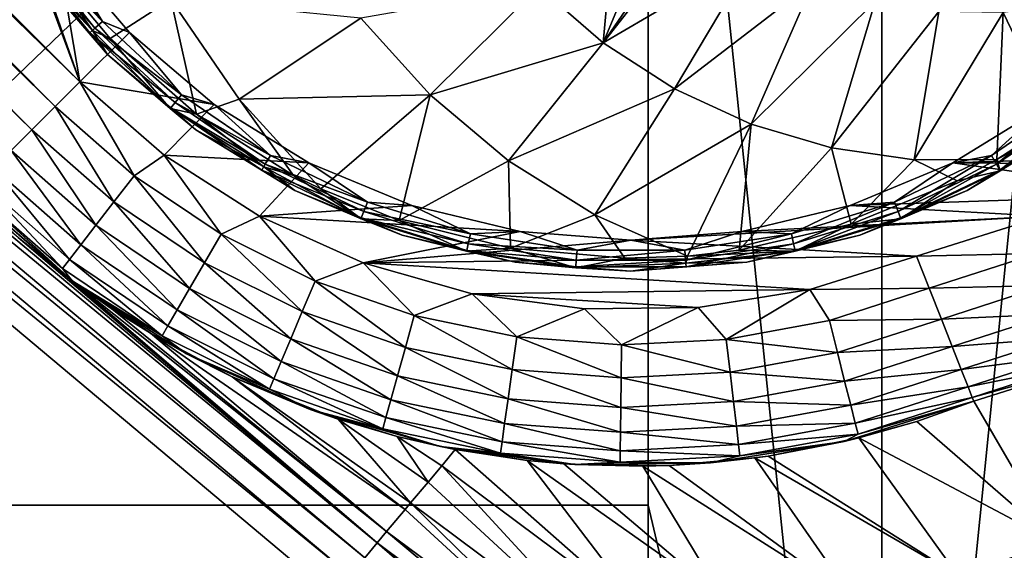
# Model space of a CAD drawing. Header units: metres. Extents: x -205 to 205, y -104 to 104.
# Tile 224 of 256: x -98.95 to -92.63, y -55.5 to -52.09. Entities that reach past the tile are written whole.
import ezdxf

# ---------------------------------------------------------------- set-up
doc = ezdxf.new("R2010")
doc.units = ezdxf.units.M
doc.layers.add('solid_01_2-CONSUMER_EHM_BOX_SW0001', color=7, linetype='CONTINUOUS')

msp = doc.modelspace()

# ---------------------------------------------------------------- linework, layer by layer
at = {"layer": 'solid_01_2-CONSUMER_EHM_BOX_SW0001'}
for points in [[(-200.010849, -74.958488), (-200.010773, 75.041512), (-0.010778, 75.04142)], [(-0.010849, -74.95858), (-200.010849, -74.958488), (-0.010778, 75.04142)], [(-170.055008, -42.727257, 75), (-185.61615, -63.545567, 75), (-76.416145, -63.561199, 75)], [(-169.287933, -42.893063, 75), (-170.055008, -42.727257, 75), (-76.416145, -63.561199, 75)], [(-91.971321, -42.738434, 75), (-92.738449, -42.904022, 75), (-76.416145, -63.561199, 75)], [(-168.513199, -42.948013, 75), (-169.287933, -42.893063, 75), (-76.416145, -63.561199, 75)], [(-93.513199, -42.958752, 75), (-168.513199, -42.948013, 75), (-76.416145, -63.561199, 75)], [(-92.738449, -42.904022, 75), (-93.513199, -42.958752, 75), (-76.416145, -63.561199, 75)], [(-98.718231, -52.650887, 13.474928), (-107.98304, -43.45525, 13.461928), (-108.106613, -43.488842, 13.423147)], [(-98.718231, -52.650887, 13.474928), (-107.867241, -43.434662, 13.484238), (-107.98304, -43.45525, 13.461928)], [(-107.867241, -43.434662, 13.484238), (-98.56086, -52.493561, 13.5), (-107.764252, -43.428978, 13.494987)], [(-98.718231, -52.650887, 13.474928), (-98.56086, -52.493561, 13.5), (-107.867241, -43.434662, 13.484238)], [(-107.764252, -43.428978, 13.494987), (-98.56086, -52.493561, 13.5), (-107.674271, -43.437042, 13.499115)], [(-107.674271, -43.437042, 13.499115), (-98.56086, -52.493561, 13.5), (-107.5951, -43.456734, 13.5)], [(-99.352127, -50.364567, 13.5), (-107.5951, -43.456734, 13.5), (-98.56086, -52.493561, 13.5)], [(-98.867851, -52.800465, 13.400871), (-108.106613, -43.488842, 13.423147), (-108.228661, -43.530037, 13.366093)], [(-98.718231, -52.650887, 13.474928), (-108.106613, -43.488842, 13.423147), (-98.867851, -52.800465, 13.400871)], [(-98.867851, -52.800465, 13.400871), (-108.228661, -43.530037, 13.366093), (-108.340195, -43.5728, 13.293175)], [(-98.867851, -52.800465, 13.400871), (-108.340195, -43.5728, 13.293175), (-99.002045, -52.93462, 13.281551)], [(-93.415863, -61.558765, 72), (-87.224297, -46.653111, 72), (-86.183868, -45.850204, 72)], [(-76.415863, -61.561199, 72), (-93.415863, -61.558765, 72), (-86.183868, -45.850204, 72)], [(-93.415863, -61.558765, 72), (-88.352539, -47.325932, 72), (-87.224297, -46.653111, 72)], [(-94.914948, -55.208549, 66.416206), (-94.91378, -47.058552, 63.099998), (-93.415863, -61.558765, 69)], [(-94.914001, -48.558552, 69.5), (-94.91378, -47.058552, 63.099998), (-94.914948, -55.208549, 66.416206)], [(-93.415863, -61.558765, 69), (-94.91378, -47.058552, 63.099998), (-93.41378, -47.058765, 63.099998)], [(-93.415863, -61.558765, 69), (-93.41378, -47.058765, 63.099998), (-93.415863, -61.558765, 72)], [(-93.414001, -48.558765, 69.5), (-93.415863, -61.558765, 72), (-93.41378, -47.058765, 63.099998)], [(-106.367622, -47.29911, 1.911433), (-106.446991, -47.393692, 1.771438), (-96.653656, -55.450394, 1.911131)], [(-98.956345, -53.490986, 1.940868), (-106.367622, -47.29911, 1.911433), (-96.653656, -55.450394, 1.911131)], [(-93.415863, -61.558765, 72), (-89.55349, -47.859669, 72), (-88.352539, -47.325932, 72)], [(-106.446991, -47.393692, 1.771438), (-106.541695, -47.506557, 1.656828), (-96.733055, -55.545017, 1.771182)], [(-106.446991, -47.393692, 1.771438), (-96.733055, -55.545017, 1.771182), (-96.653656, -55.450394, 1.911131)], [(-106.541695, -47.506557, 1.656828), (-106.648331, -47.63364, 1.571667), (-96.827782, -55.657913, 1.656628)], [(-106.541695, -47.506557, 1.656828), (-96.827782, -55.657913, 1.656628), (-96.733055, -55.545017, 1.771182)], [(-113.110252, -55.435459, 1.571667), (-96.934219, -55.784756, 1.571667), (-106.648331, -47.63364, 1.571667)], [(-106.648331, -47.63364, 1.571667), (-96.934219, -55.784756, 1.571667), (-96.827782, -55.657913, 1.656628)], [(-93.415863, -61.558765, 72), (-90.809517, -48.246368, 72), (-89.55349, -47.859669, 72)], [(-93.415863, -61.558765, 72), (-92.102119, -48.480446, 72), (-90.809517, -48.246368, 72)], [(-93.415863, -61.558765, 72), (-93.414001, -48.558765, 72), (-92.102119, -48.480446, 72)], [(-94.914001, -48.558552, 72), (-104.04689, -52.190155, 72), (-104.639565, -51.935703, 72)], [(-94.914001, -48.558552, 72), (-103.498871, -52.53186, 72), (-104.04689, -52.190155, 72)], [(-94.914001, -48.558552, 72), (-103.009422, -52.952187, 72), (-103.498871, -52.53186, 72)], [(-94.914001, -48.558552, 72), (-102.589233, -53.441757, 72), (-103.009422, -52.952187, 72)], [(-94.914001, -48.558552, 72), (-102.247688, -53.989876, 72), (-102.589233, -53.441757, 72)], [(-94.914001, -48.558552, 72), (-101.993408, -54.582623, 72), (-102.247688, -53.989876, 72)], [(-94.914001, -48.558552, 72), (-101.83165, -55.207561, 72), (-101.993408, -54.582623, 72)], [(-94.914001, -48.558552, 72), (-94.914948, -55.208549, 72), (-101.83165, -55.207561, 72)], [(-94.914001, -48.558552, 69.5), (-94.914948, -55.208549, 72), (-94.914001, -48.558552, 72)], [(-94.914001, -48.558552, 69.5), (-94.914948, -55.208549, 66.416206), (-94.914948, -55.208549, 72)], [(-93.414001, -48.558765, 69.5), (-93.414001, -48.558765, 72), (-93.415863, -61.558765, 72)], [(-99.078888, -51.024216, 13.5), (-99.352127, -50.364567, 13.5), (-98.56086, -52.493561, 13.5)], [(-98.705818, -51.632999, 13.5), (-99.078888, -51.024216, 13.5), (-98.56086, -52.493561, 13.5)], [(-95.201752, -52.243118, 18.055279), (-94.230537, -51.671448, 18.246735), (-94.574318, -51.439823, 18.354921)], [(-94.680824, -51.482422, 18.346447), (-95.201752, -52.243118, 18.055279), (-94.574318, -51.439823, 18.354921)], [(-94.680824, -51.482422, 18.346447), (-94.907654, -51.532745, 18.336422), (-95.201752, -52.243118, 18.055279)], [(-95.139595, -51.533009, 18.33637), (-95.614677, -51.884186, 18.185246), (-95.201752, -52.243118, 18.055279)], [(-94.907654, -51.532745, 18.336422), (-95.139595, -51.533009, 18.33637), (-95.201752, -52.243118, 18.055279)], [(-98.901009, -51.601273, 13.558523), (-98.463837, -52.149471, 13.558523), (-98.936874, -51.625729, 13.623464)], [(-98.901009, -51.601273, 13.558523), (-98.847328, -51.564671, 13.515164), (-98.416206, -52.105278, 13.515164)], [(-98.901009, -51.601273, 13.558523), (-98.416206, -52.105278, 13.515164), (-98.463837, -52.149471, 13.558523)], [(-98.416206, -52.105278, 13.515164), (-98.847328, -51.564671, 13.515164), (-98.705818, -51.632999, 13.5)], [(-98.867638, -51.75053, 17.098219), (-98.4785, -52.163078, 17.216368), (-98.941292, -51.628735, 17.160311)], [(-98.941292, -51.628735, 17.160311), (-98.4785, -52.163078, 17.216368), (-98.837059, -51.650116, 17.260666)], [(-98.936874, -51.625729, 13.623464), (-98.495659, -52.178997, 13.623464), (-98.867638, -51.75053, 13.7)], [(-98.463837, -52.149471, 13.558523), (-98.495659, -52.178997, 13.623464), (-98.936874, -51.625729, 13.623464)], [(-98.4785, -52.163078, 17.216368), (-98.366226, -52.216263, 17.260666), (-98.837059, -51.650116, 17.260666)], [(-97.977516, -51.962605, 17.564064), (-98.837059, -51.650116, 17.260666), (-98.366226, -52.216263, 17.260666)], [(-98.242104, -52.175922, 13.5), (-98.705818, -51.632999, 13.5), (-98.56086, -52.493561, 13.5)], [(-98.416206, -52.105278, 13.515164), (-98.705818, -51.632999, 13.5), (-98.242104, -52.175922, 13.5)], [(-94.745323, -52.538525, 17.911619), (-94.230537, -51.671448, 18.246735), (-95.201752, -52.243118, 18.055279)], [(-94.745323, -52.538525, 17.911619), (-93.85482, -51.853001, 18.128479), (-94.230537, -51.671448, 18.246735)], [(-98.867638, -51.75053, 17.098219), (-98.383568, -52.317303, 17.098219), (-98.4785, -52.163078, 17.216368)], [(-98.383568, -52.317303, 13.7), (-98.383568, -52.317303, 17.098219), (-98.867638, -51.75053, 17.098219)], [(-98.867638, -51.75053, 13.7), (-98.383568, -52.317303, 13.7), (-98.867638, -51.75053, 17.098219)], [(-98.495659, -52.178997, 13.623464), (-98.383568, -52.317303, 13.7), (-98.867638, -51.75053, 13.7)], [(-94.254211, -52.764683, 17.757044), (-93.85482, -51.853001, 18.128479), (-94.745323, -52.538525, 17.911619)], [(-94.254211, -52.764683, 17.757044), (-93.45858, -51.977707, 18.003763), (-93.85482, -51.853001, 18.128479)], [(-95.614677, -51.884186, 18.185246), (-96.756653, -52.084286, 17.920349), (-96.313248, -52.576248, 17.780788)], [(-95.201752, -52.243118, 18.055279), (-95.614677, -51.884186, 18.185246), (-96.313248, -52.576248, 17.780788)], [(-97.977516, -51.962605, 17.564064), (-98.366226, -52.216263, 17.260666), (-97.812218, -52.70129, 17.260666)], [(-97.537727, -52.60434, 17.425642), (-97.977516, -51.962605, 17.564064), (-97.812218, -52.70129, 17.260666)], [(-96.756653, -52.084286, 17.920349), (-97.977516, -51.962605, 17.564064), (-97.537727, -52.60434, 17.425642)], [(-93.737915, -52.917225, 17.594542), (-93.45858, -51.977707, 18.003763), (-94.254211, -52.764683, 17.757044)], [(-93.737915, -52.917225, 17.594542), (-93.049606, -52.043114, 17.87504), (-93.45858, -51.977707, 18.003763)], [(-92.635925, -52.047939, 17.744835), (-92.30085, -52.7477, 17.260666), (-92.225662, -51.992085, 17.615707)], [(-93.206429, -52.993195, 17.427259), (-93.049606, -52.043114, 17.87504), (-93.737915, -52.917225, 17.594542)], [(-93.206429, -52.993195, 17.427259), (-92.635925, -52.047939, 17.744835), (-93.049606, -52.043114, 17.87504)], [(-93.206429, -52.993195, 17.427259), (-92.676918, -52.991539, 17.260666), (-92.635925, -52.047939, 17.744835)], [(-92.635925, -52.047939, 17.744835), (-92.676918, -52.991539, 17.260666), (-92.30085, -52.7477, 17.260666)], [(-98.463837, -52.149471, 13.558523), (-98.416206, -52.105278, 13.515164), (-97.909332, -52.575592, 13.515164)], [(-97.909332, -52.575592, 13.515164), (-98.416206, -52.105278, 13.515164), (-98.242104, -52.175922, 13.5)], [(-96.313248, -52.576248, 17.780788), (-96.756653, -52.084286, 17.920349), (-97.537727, -52.60434, 17.425642)], [(-97.699165, -52.639622, 13.5), (-98.242104, -52.175922, 13.5), (-98.56086, -52.493561, 13.5)], [(-98.463837, -52.149471, 13.558523), (-97.949844, -52.626392, 13.558523), (-98.495659, -52.178997, 13.623464)], [(-98.495659, -52.178997, 13.623464), (-97.976906, -52.660332, 13.623464), (-98.383568, -52.317303, 13.7)], [(-97.949844, -52.626392, 13.558523), (-97.976906, -52.660332, 13.623464), (-98.495659, -52.178997, 13.623464)], [(-98.383568, -52.317303, 17.098219), (-97.98024, -52.664505, 17.160311), (-98.4785, -52.163078, 17.216368)], [(-98.4785, -52.163078, 17.216368), (-97.98024, -52.664505, 17.160311), (-98.366226, -52.216263, 17.260666)], [(-98.463837, -52.149471, 13.558523), (-97.909332, -52.575592, 13.515164), (-97.949844, -52.626392, 13.558523)], [(-97.909332, -52.575592, 13.515164), (-98.242104, -52.175922, 13.5), (-97.699165, -52.639622, 13.5)], [(-97.98024, -52.664505, 17.160311), (-97.812218, -52.70129, 17.260666), (-98.366226, -52.216263, 17.260666)], [(-95.201752, -52.243118, 18.055279), (-96.313248, -52.576248, 17.780788), (-95.809647, -52.999771, 17.622282)], [(-94.745323, -52.538525, 17.911619), (-95.201752, -52.243118, 18.055279), (-95.809647, -52.999771, 17.622282)], [(-98.383568, -52.317303, 17.098219), (-97.816788, -52.801373, 17.098219), (-97.98024, -52.664505, 17.160311)], [(-97.816788, -52.801376, 13.7), (-97.816788, -52.801373, 17.098219), (-98.383568, -52.317303, 17.098219)], [(-98.383568, -52.317303, 13.7), (-97.816788, -52.801376, 13.7), (-98.383568, -52.317303, 17.098219)], [(-97.976906, -52.660332, 13.623464), (-97.816788, -52.801376, 13.7), (-98.383568, -52.317303, 13.7)], [(-98.212601, -53.095295, 13.474928), (-98.56086, -52.493561, 13.5), (-98.718231, -52.650887, 13.474928)], [(-97.699165, -52.639622, 13.5), (-98.56086, -52.493561, 13.5), (-98.018501, -52.963264, 13.5)], [(-98.212601, -53.095295, 13.474928), (-98.018501, -52.963264, 13.5), (-98.56086, -52.493561, 13.5)], [(-94.745323, -52.538525, 17.911619), (-95.809647, -52.999771, 17.622282), (-95.255379, -53.346848, 17.447828)], [(-94.254211, -52.764683, 17.757044), (-94.745323, -52.538525, 17.911619), (-95.255379, -53.346848, 17.447828)], [(-97.949844, -52.626392, 13.558523), (-97.909332, -52.575592, 13.515164), (-97.33802, -52.965107, 13.515164)], [(-97.33802, -52.965107, 13.515164), (-97.909332, -52.575592, 13.515164), (-97.699165, -52.639622, 13.5)], [(-97.537727, -52.60434, 17.425642), (-97.812218, -52.70129, 17.260666), (-97.18882, -53.093132, 17.260666)], [(-96.313248, -52.576248, 17.780788), (-97.537727, -52.60434, 17.425642), (-97.014191, -53.179932, 17.260666)], [(-97.537727, -52.60434, 17.425642), (-97.18882, -53.093132, 17.260666), (-97.014191, -53.179932, 17.260666)], [(-96.313248, -52.576248, 17.780788), (-97.014191, -53.179932, 17.260666), (-96.511559, -53.382038, 17.260666)], [(-95.809647, -52.999771, 17.622282), (-96.313248, -52.576248, 17.780788), (-96.511559, -53.382038, 17.260666)], [(-92.140312, -52.575596, 13.515164), (-92.711624, -52.965107, 13.515164), (-92.350166, -52.639393, 13.5)], [(-92.679138, -53.021378, 13.558523), (-92.711624, -52.965107, 13.515164), (-92.140312, -52.575596, 13.515164)], [(-92.679138, -53.021378, 13.558523), (-92.140312, -52.575596, 13.515164), (-92.0998, -52.626392, 13.558523)], [(-98.718231, -52.650887, 13.474928), (-98.867851, -52.800465, 13.400871), (-98.341736, -53.262875, 13.400871)], [(-98.212601, -53.095295, 13.474928), (-98.718231, -52.650887, 13.474928), (-98.341736, -53.262875, 13.400871)], [(-97.09037, -53.012669, 13.5), (-97.699165, -52.639622, 13.5), (-98.018501, -52.963264, 13.5)], [(-97.816788, -52.801373, 17.098219), (-97.380508, -53.0387, 17.216368), (-97.98024, -52.664505, 17.160311)], [(-97.98024, -52.664505, 17.160311), (-97.380508, -53.0387, 17.216368), (-97.812218, -52.70129, 17.260666)], [(-97.949844, -52.626392, 13.558523), (-97.370506, -53.021378, 13.558523), (-97.976906, -52.660332, 13.623464)], [(-97.976906, -52.660332, 13.623464), (-97.392212, -53.058971, 13.623464), (-97.816788, -52.801376, 13.7)], [(-97.370506, -53.021378, 13.558523), (-97.392212, -53.058971, 13.623464), (-97.976906, -52.660332, 13.623464)], [(-97.949844, -52.626392, 13.558523), (-97.33802, -52.965107, 13.515164), (-97.370506, -53.021378, 13.558523)], [(-97.33802, -52.965107, 13.515164), (-97.699165, -52.639622, 13.5), (-97.09037, -53.012669, 13.5)], [(-92.350166, -52.639393, 13.5), (-92.958931, -53.012497, 13.5), (-85.276764, -52.759018, 13.5)], [(-92.711624, -52.965107, 13.515164), (-92.958931, -53.012497, 13.5), (-92.350166, -52.639393, 13.5)], [(-92.679138, -53.021378, 13.558523), (-92.0998, -52.626392, 13.558523), (-92.657433, -53.058971, 13.623464)], [(-92.069405, -52.664509, 17.160311), (-92.30085, -52.7477, 17.260666), (-92.676918, -52.991539, 17.260666)], [(-92.654762, -53.063599, 17.160311), (-92.069405, -52.664509, 17.160311), (-92.676918, -52.991539, 17.260666)], [(-92.0998, -52.626392, 13.558523), (-92.072739, -52.660332, 13.623464), (-92.657433, -53.058971, 13.623464)], [(-92.657433, -53.058971, 13.623464), (-92.072739, -52.660332, 13.623464), (-92.232834, -52.801361, 13.7)], [(-92.232834, -52.801361, 17.098219), (-92.069405, -52.664509, 17.160311), (-92.654762, -53.063599, 17.160311)], [(-97.380508, -53.0387, 17.216368), (-97.18882, -53.093132, 17.260666), (-97.812218, -52.70129, 17.260666)], [(-98.867851, -52.800465, 13.400871), (-99.002045, -52.93462, 13.281551), (-98.457565, -53.413181, 13.281551)], [(-98.341736, -53.262875, 13.400871), (-98.867851, -52.800465, 13.400871), (-98.457565, -53.413181, 13.281551)], [(-97.816788, -52.801373, 17.098219), (-97.181267, -53.190823, 17.098219), (-97.380508, -53.0387, 17.216368)], [(-97.181267, -53.190823, 13.7), (-97.181267, -53.190823, 17.098219), (-97.816788, -52.801373, 17.098219)], [(-97.816788, -52.801376, 13.7), (-97.181267, -53.190823, 13.7), (-97.816788, -52.801373, 17.098219)], [(-97.392212, -53.058971, 13.623464), (-97.181267, -53.190823, 13.7), (-97.816788, -52.801376, 13.7)], [(-94.254211, -52.764683, 17.757044), (-95.255379, -53.346848, 17.447828), (-94.661652, -53.61105, 17.260666)], [(-94.254211, -52.764683, 17.757044), (-94.661652, -53.61105, 17.260666), (-94.329445, -53.573101, 17.260666)], [(-93.737915, -52.917225, 17.594542), (-94.254211, -52.764683, 17.757044), (-94.329445, -53.573101, 17.260666)], [(-92.958931, -53.012497, 13.5), (-84.515343, -53.073261, 13.5), (-85.276764, -52.759018, 13.5)], [(-92.868362, -53.190811, 17.098219), (-92.232834, -52.801361, 17.098219), (-92.654762, -53.063599, 17.160311)], [(-92.232834, -52.801361, 13.7), (-92.232834, -52.801361, 17.098219), (-92.868362, -53.190811, 17.098219)], [(-92.868362, -53.190811, 13.7), (-92.232834, -52.801361, 13.7), (-92.868362, -53.190811, 17.098219)], [(-92.657433, -53.058971, 13.623464), (-92.232834, -52.801361, 13.7), (-92.868362, -53.190811, 13.7)], [(-99.002045, -52.93462, 13.281551), (-99.114075, -53.046619, 13.122963), (-98.554253, -53.538658, 13.122963)], [(-98.457565, -53.413181, 13.281551), (-99.002045, -52.93462, 13.281551), (-98.554253, -53.538658, 13.122963)], [(-93.737915, -52.917225, 17.594542), (-94.329445, -53.573101, 17.260666), (-93.612396, -53.406326, 17.260666)], [(-93.206429, -52.993195, 17.427259), (-93.737915, -52.917225, 17.594542), (-93.612396, -53.406326, 17.260666)], [(-97.654007, -53.470974, 13.474928), (-98.018501, -52.963264, 13.5), (-98.212601, -53.095295, 13.474928)], [(-97.09037, -53.012669, 13.5), (-98.018501, -52.963264, 13.5), (-97.40699, -53.354588, 13.5)], [(-97.654007, -53.470974, 13.474928), (-97.40699, -53.354588, 13.5), (-98.018501, -52.963264, 13.5)], [(-97.370506, -53.021378, 13.558523), (-97.33802, -52.965107, 13.515164), (-96.715034, -53.265121, 13.515164)], [(-96.715034, -53.265121, 13.515164), (-97.33802, -52.965107, 13.515164), (-97.09037, -53.012669, 13.5)], [(-95.809647, -52.999771, 17.622282), (-96.511559, -53.382038, 17.260666), (-95.797302, -53.560822, 17.260666)], [(-95.255379, -53.346848, 17.447828), (-95.809647, -52.999771, 17.622282), (-95.797302, -53.560822, 17.260666)], [(-93.206429, -52.993195, 17.427259), (-93.612396, -53.406326, 17.260666), (-92.93055, -53.128883, 17.260666)], [(-92.711624, -52.965107, 13.515164), (-93.33461, -53.265121, 13.515164), (-92.958931, -53.012497, 13.5)], [(-93.310875, -53.325603, 13.558523), (-93.33461, -53.265121, 13.515164), (-92.711624, -52.965107, 13.515164)], [(-93.310875, -53.325603, 13.558523), (-92.711624, -52.965107, 13.515164), (-92.679138, -53.021378, 13.558523)], [(-93.206429, -52.993195, 17.427259), (-92.93055, -53.128883, 17.260666), (-92.676918, -52.991539, 17.260666)], [(-92.654762, -53.063599, 17.160311), (-92.676918, -52.991539, 17.260666), (-92.93055, -53.128883, 17.260666)], [(-99.114075, -53.046619, 13.122963), (-99.198311, -53.130829, 12.933075), (-98.626953, -53.633003, 12.933075)], [(-98.554253, -53.538658, 13.122963), (-99.114075, -53.046619, 13.122963), (-98.626953, -53.633003, 12.933075)], [(-96.43071, -53.285889, 13.5), (-97.09037, -53.012669, 13.5), (-97.40699, -53.354588, 13.5)], [(-97.370506, -53.021378, 13.558523), (-96.73877, -53.325603, 13.558523), (-97.392212, -53.058971, 13.623464)], [(-97.392212, -53.058971, 13.623464), (-96.754631, -53.366013, 13.623464), (-97.181267, -53.190823, 13.7)], [(-96.73877, -53.325603, 13.558523), (-96.754631, -53.366013, 13.623464), (-97.392212, -53.058971, 13.623464)], [(-97.181267, -53.190823, 17.098219), (-96.756584, -53.370983, 17.160311), (-97.380508, -53.0387, 17.216368)], [(-97.380508, -53.0387, 17.216368), (-96.756584, -53.370983, 17.160311), (-97.18882, -53.093132, 17.260666)], [(-97.370506, -53.021378, 13.558523), (-96.715034, -53.265121, 13.515164), (-96.73877, -53.325603, 13.558523)], [(-96.715034, -53.265121, 13.515164), (-97.09037, -53.012669, 13.5), (-96.43071, -53.285889, 13.5)], [(-92.958931, -53.012497, 13.5), (-93.618568, -53.285767, 13.5), (-91.528496, -53.21674, 13.5)], [(-93.33461, -53.265121, 13.515164), (-93.618568, -53.285767, 13.5), (-92.958931, -53.012497, 13.5)], [(-93.310875, -53.325603, 13.558523), (-92.679138, -53.021378, 13.558523), (-93.295013, -53.366013, 13.623464)], [(-92.679138, -53.021378, 13.558523), (-92.657433, -53.058971, 13.623464), (-93.295013, -53.366013, 13.623464)], [(-93.295013, -53.366013, 13.623464), (-92.657433, -53.058971, 13.623464), (-92.868362, -53.190811, 13.7)], [(-92.868362, -53.190811, 17.098219), (-92.654762, -53.063599, 17.160311), (-93.29306, -53.370987, 17.160311)], [(-93.29306, -53.370987, 17.160311), (-92.654762, -53.063599, 17.160311), (-92.93055, -53.128883, 17.260666)], [(-92.958931, -53.012497, 13.5), (-91.528496, -53.21674, 13.5), (-84.515343, -53.073261, 13.5)], [(-98.212601, -53.095295, 13.474928), (-98.341736, -53.262875, 13.400871), (-97.760513, -53.653774, 13.400871)], [(-97.654007, -53.470974, 13.474928), (-98.212601, -53.095295, 13.474928), (-97.760513, -53.653774, 13.400871)], [(-96.756584, -53.370983, 17.160311), (-97.014191, -53.179932, 17.260666), (-97.18882, -53.093132, 17.260666)], [(-93.29306, -53.370987, 17.160311), (-92.93055, -53.128883, 17.260666), (-93.612396, -53.406326, 17.260666)], [(-98.610069, -53.769566, 12.5), (-99.250511, -53.183018, 12.721427), (-99.268066, -53.200569, 12.5)], [(-99.198311, -53.130829, 12.933075), (-99.250511, -53.183018, 12.721427), (-98.672012, -53.691475, 12.721427)], [(-98.610069, -53.769566, 12.5), (-98.672012, -53.691475, 12.721427), (-99.250511, -53.183018, 12.721427)], [(-98.626953, -53.633003, 12.933075), (-99.198311, -53.130829, 12.933075), (-98.672012, -53.691475, 12.721427)], [(-97.181267, -53.190823, 17.098219), (-96.492638, -53.476059, 17.098219), (-96.756584, -53.370983, 17.160311)], [(-96.492638, -53.476059, 13.7), (-96.492638, -53.476059, 17.098219), (-97.181267, -53.190823, 17.098219)], [(-97.181267, -53.190823, 13.7), (-96.492638, -53.476059, 13.7), (-97.181267, -53.190823, 17.098219)], [(-96.754631, -53.366013, 13.623464), (-96.492638, -53.476059, 13.7), (-97.181267, -53.190823, 13.7)], [(-96.756584, -53.370983, 17.160311), (-96.511559, -53.382038, 17.260666), (-97.014191, -53.179932, 17.260666)], [(-93.556984, -53.476051, 17.098219), (-92.868362, -53.190811, 17.098219), (-93.29306, -53.370987, 17.160311)], [(-92.868362, -53.190811, 13.7), (-92.868362, -53.190811, 17.098219), (-93.556984, -53.476051, 17.098219)], [(-93.556984, -53.476051, 13.7), (-92.868362, -53.190811, 13.7), (-93.556984, -53.476051, 17.098219)], [(-93.295013, -53.366013, 13.623464), (-92.868362, -53.190811, 13.7), (-93.556984, -53.476051, 13.7)], [(-99.268066, -53.200569, 12.5), (-98.956345, -53.490986, 1.940868), (-98.638138, -53.74852, 1.951786)], [(-98.610069, -53.769566, 12.5), (-99.268066, -53.200569, 12.5), (-98.638138, -53.74852, 1.951786)], [(-93.618568, -53.285767, 13.5), (-92.378227, -53.354992, 13.5), (-91.528496, -53.21674, 13.5)], [(-98.341736, -53.262875, 13.400871), (-98.457565, -53.413181, 13.281551), (-97.856041, -53.817726, 13.281551)], [(-97.760513, -53.653774, 13.400871), (-98.341736, -53.262875, 13.400871), (-97.856041, -53.817726, 13.281551)], [(-95.736427, -53.452545, 13.5), (-96.43071, -53.285889, 13.5), (-97.40699, -53.354588, 13.5)], [(-96.73877, -53.325603, 13.558523), (-96.715034, -53.265121, 13.515164), (-96.054291, -53.468933, 13.515164)], [(-96.054291, -53.468933, 13.515164), (-96.715034, -53.265121, 13.515164), (-96.43071, -53.285889, 13.5)], [(-96.054291, -53.468933, 13.515164), (-96.43071, -53.285889, 13.5), (-95.736427, -53.452545, 13.5)], [(-93.618568, -53.285767, 13.5), (-94.312828, -53.452484, 13.5), (-92.378227, -53.354992, 13.5)], [(-93.995354, -53.468933, 13.515164), (-94.312828, -53.452484, 13.5), (-93.618568, -53.285767, 13.5)], [(-93.33461, -53.265121, 13.515164), (-93.995354, -53.468933, 13.515164), (-93.618568, -53.285767, 13.5)], [(-93.980896, -53.53228, 13.558523), (-93.995354, -53.468933, 13.515164), (-93.33461, -53.265121, 13.515164)], [(-93.980896, -53.53228, 13.558523), (-93.33461, -53.265121, 13.515164), (-93.310875, -53.325603, 13.558523)], [(-97.051735, -53.771679, 13.474928), (-97.40699, -53.354588, 13.5), (-97.654007, -53.470974, 13.474928)], [(-95.736427, -53.452545, 13.5), (-97.40699, -53.354588, 13.5), (-96.742455, -53.654247, 13.5)], [(-97.051735, -53.771679, 13.474928), (-96.742455, -53.654247, 13.5), (-97.40699, -53.354588, 13.5)], [(-96.492638, -53.476059, 17.098219), (-96.079597, -53.579807, 17.160311), (-96.756584, -53.370983, 17.160311)], [(-96.756584, -53.370983, 17.160311), (-96.079597, -53.579807, 17.160311), (-96.511559, -53.382038, 17.260666)], [(-96.73877, -53.325603, 13.558523), (-96.068748, -53.532276, 13.558523), (-96.754631, -53.366013, 13.623464)], [(-96.754631, -53.366013, 13.623464), (-96.078407, -53.5746, 13.623464), (-96.492638, -53.476059, 13.7)], [(-96.068748, -53.532276, 13.558523), (-96.078407, -53.5746, 13.623464), (-96.754631, -53.366013, 13.623464)], [(-96.73877, -53.325603, 13.558523), (-96.054291, -53.468933, 13.515164), (-96.068748, -53.532276, 13.558523)], [(-96.079597, -53.579807, 17.160311), (-95.797302, -53.560822, 17.260666), (-96.511559, -53.382038, 17.260666)], [(-95.255379, -53.346848, 17.447828), (-95.797302, -53.560822, 17.260666), (-95.063843, -53.625038, 17.260666)], [(-95.255379, -53.346848, 17.447828), (-95.063843, -53.625038, 17.260666), (-94.661652, -53.61105, 17.260666)], [(-95.024628, -53.508533, 13.5), (-93.192024, -53.610508, 13.5), (-92.378227, -53.354992, 13.5)], [(-94.312828, -53.452484, 13.5), (-95.024628, -53.508533, 13.5), (-92.378227, -53.354992, 13.5)], [(-93.980896, -53.53228, 13.558523), (-93.310875, -53.325603, 13.558523), (-93.971237, -53.5746, 13.623464)], [(-93.310875, -53.325603, 13.558523), (-93.295013, -53.366013, 13.623464), (-93.971237, -53.5746, 13.623464)], [(-93.971237, -53.5746, 13.623464), (-93.295013, -53.366013, 13.623464), (-93.556984, -53.476051, 13.7)], [(-93.556984, -53.476051, 17.098219), (-93.29306, -53.370987, 17.160311), (-93.970047, -53.579807, 17.160311)], [(-93.970047, -53.579807, 17.160311), (-93.29306, -53.370987, 17.160311), (-93.612396, -53.406326, 17.260666)], [(-92.41996, -53.594284, 13.474959), (-92.378227, -53.354992, 13.5), (-93.192024, -53.610508, 13.5)], [(-98.457565, -53.413181, 13.281551), (-98.554253, -53.538658, 13.122963), (-97.935791, -53.954601, 13.122963)], [(-97.856041, -53.817726, 13.281551), (-98.457565, -53.413181, 13.281551), (-97.935791, -53.954601, 13.122963)], [(-93.970047, -53.579807, 17.160311), (-93.612396, -53.406326, 17.260666), (-94.329445, -53.573101, 17.260666)], [(-98.638138, -53.74852, 1.951786), (-98.956345, -53.490986, 1.940868), (-96.653656, -55.450394, 1.911131)], [(-97.654007, -53.470974, 13.474928), (-97.760513, -53.653774, 13.400871), (-97.133842, -53.96666, 13.400871)], [(-97.051735, -53.771679, 13.474928), (-97.654007, -53.470974, 13.474928), (-97.133842, -53.96666, 13.400871)], [(-95.024628, -53.508533, 13.5), (-95.736427, -53.452545, 13.5), (-96.742455, -53.654247, 13.5)], [(-95.024628, -53.508533, 13.5), (-96.742455, -53.654247, 13.5), (-93.192024, -53.610508, 13.5)], [(-96.492638, -53.476059, 17.098219), (-95.767876, -53.650055, 17.098219), (-96.079597, -53.579807, 17.160311)], [(-95.767876, -53.650055, 13.7), (-95.767876, -53.650055, 17.098219), (-96.492638, -53.476059, 17.098219)], [(-96.492638, -53.476059, 13.7), (-95.767876, -53.650055, 13.7), (-96.492638, -53.476059, 17.098219)], [(-96.078407, -53.5746, 13.623464), (-95.767876, -53.650055, 13.7), (-96.492638, -53.476059, 13.7)], [(-96.068748, -53.532276, 13.558523), (-96.054291, -53.468933, 13.515164), (-95.370552, -53.571991, 13.515164)], [(-95.370552, -53.571991, 13.515164), (-96.054291, -53.468933, 13.515164), (-95.736427, -53.452545, 13.5)], [(-95.370552, -53.571991, 13.515164), (-95.736427, -53.452545, 13.5), (-95.024628, -53.508533, 13.5)], [(-94.679092, -53.571991, 13.515164), (-95.370552, -53.571991, 13.515164), (-95.024628, -53.508533, 13.5)], [(-94.679092, -53.571991, 13.515164), (-95.024628, -53.508533, 13.5), (-94.312828, -53.452484, 13.5)], [(-93.995354, -53.468933, 13.515164), (-94.679092, -53.571991, 13.515164), (-94.312828, -53.452484, 13.5)], [(-94.67424, -53.636784, 13.558523), (-94.679092, -53.571991, 13.515164), (-93.995354, -53.468933, 13.515164)], [(-94.67424, -53.636784, 13.558523), (-93.995354, -53.468933, 13.515164), (-93.980896, -53.53228, 13.558523)], [(-94.281746, -53.650055, 17.098219), (-93.556984, -53.476051, 17.098219), (-93.970047, -53.579807, 17.160311)], [(-93.556984, -53.476051, 13.7), (-93.556984, -53.476051, 17.098219), (-94.281746, -53.650055, 17.098219)], [(-94.281746, -53.650055, 13.7), (-93.556984, -53.476051, 13.7), (-94.281746, -53.650055, 17.098219)], [(-93.971237, -53.5746, 13.623464), (-93.556984, -53.476051, 13.7), (-94.281746, -53.650055, 13.7)], [(-98.554253, -53.538658, 13.122963), (-98.626953, -53.633003, 12.933075), (-97.995758, -54.05751, 12.933075)], [(-97.935791, -53.954601, 13.122963), (-98.554253, -53.538658, 13.122963), (-97.995758, -54.05751, 12.933075)], [(-96.079597, -53.579807, 17.160311), (-95.379051, -53.685398, 17.160311), (-95.797302, -53.560822, 17.260666)], [(-96.068748, -53.532276, 13.558523), (-95.375412, -53.636784, 13.558523), (-96.078407, -53.5746, 13.623464)], [(-96.068748, -53.532276, 13.558523), (-95.370552, -53.571991, 13.515164), (-95.375412, -53.636784, 13.558523)], [(-95.379051, -53.685398, 17.160311), (-95.063843, -53.625038, 17.260666), (-95.797302, -53.560822, 17.260666)], [(-95.375412, -53.636784, 13.558523), (-95.370552, -53.571991, 13.515164), (-94.679092, -53.571991, 13.515164)], [(-95.375412, -53.636784, 13.558523), (-94.679092, -53.571991, 13.515164), (-94.67424, -53.636784, 13.558523)], [(-94.67424, -53.636784, 13.558523), (-93.980896, -53.53228, 13.558523), (-94.67099, -53.680073, 13.623464)], [(-93.980896, -53.53228, 13.558523), (-93.971237, -53.5746, 13.623464), (-94.67099, -53.680073, 13.623464)], [(-98.626953, -53.633003, 12.933075), (-98.672012, -53.691475, 12.721427), (-98.032921, -54.121296, 12.721427)], [(-97.995758, -54.05751, 12.933075), (-98.626953, -53.633003, 12.933075), (-98.032921, -54.121296, 12.721427)], [(-96.742455, -53.654247, 13.5), (-93.876678, -53.824928, 13.5), (-93.192024, -53.610508, 13.5)], [(-95.767876, -53.650055, 17.098219), (-95.379051, -53.685398, 17.160311), (-96.079597, -53.579807, 17.160311)], [(-96.078407, -53.5746, 13.623464), (-95.378654, -53.680073, 13.623464), (-95.767876, -53.650055, 13.7)], [(-95.375412, -53.636784, 13.558523), (-95.378654, -53.680073, 13.623464), (-96.078407, -53.5746, 13.623464)], [(-95.379051, -53.685398, 17.160311), (-94.672745, -53.656734, 17.216368), (-95.063843, -53.625038, 17.260666)], [(-94.672745, -53.656734, 17.216368), (-94.661652, -53.61105, 17.260666), (-95.063843, -53.625038, 17.260666)], [(-94.281746, -53.650055, 17.098219), (-93.970047, -53.579807, 17.160311), (-94.672745, -53.656734, 17.216368)], [(-94.672745, -53.656734, 17.216368), (-93.970047, -53.579807, 17.160311), (-94.661652, -53.61105, 17.260666)], [(-94.67099, -53.680073, 13.623464), (-93.971237, -53.5746, 13.623464), (-94.281746, -53.650055, 13.7)], [(-93.970047, -53.579807, 17.160311), (-94.329445, -53.573101, 17.260666), (-94.661652, -53.61105, 17.260666)], [(-93.110283, -53.817474, 13.474928), (-93.192024, -53.610508, 13.5), (-93.876678, -53.824928, 13.5)], [(-93.110283, -53.817474, 13.474928), (-92.41996, -53.594284, 13.474959), (-93.192024, -53.610508, 13.5)], [(-92.367676, -53.799297, 13.400932), (-92.41996, -53.594284, 13.474959), (-93.110283, -53.817474, 13.474928)], [(-98.610069, -53.769566, 12.5), (-98.032921, -54.121296, 12.721427), (-98.672012, -53.691475, 12.721427)], [(-97.760513, -53.653774, 13.400871), (-97.856041, -53.817726, 13.281551), (-97.207489, -54.141541, 13.281551)], [(-97.133842, -53.96666, 13.400871), (-97.760513, -53.653774, 13.400871), (-97.207489, -54.141541, 13.281551)], [(-96.415779, -53.992416, 13.474928), (-96.742455, -53.654247, 13.5), (-97.051735, -53.771679, 13.474928)], [(-96.742455, -53.654247, 13.5), (-96.043198, -53.853725, 13.5), (-93.876678, -53.824928, 13.5)], [(-96.415779, -53.992416, 13.474928), (-96.043198, -53.853725, 13.5), (-96.742455, -53.654247, 13.5)], [(-95.767876, -53.650055, 17.098219), (-95.024811, -53.708534, 17.098219), (-95.379051, -53.685398, 17.160311)], [(-95.024811, -53.708534, 13.7), (-95.024811, -53.708534, 17.098219), (-95.767876, -53.650055, 17.098219)], [(-95.767876, -53.650055, 13.7), (-95.024811, -53.708534, 13.7), (-95.767876, -53.650055, 17.098219)], [(-95.378654, -53.680073, 13.623464), (-95.024811, -53.708534, 13.7), (-95.767876, -53.650055, 13.7)], [(-95.024811, -53.708534, 17.098219), (-94.672745, -53.656734, 17.216368), (-95.379051, -53.685398, 17.160311)], [(-94.67424, -53.636784, 13.558523), (-94.67099, -53.680073, 13.623464), (-95.378654, -53.680073, 13.623464)], [(-95.375412, -53.636784, 13.558523), (-94.67424, -53.636784, 13.558523), (-95.378654, -53.680073, 13.623464)], [(-95.378654, -53.680073, 13.623464), (-94.67099, -53.680073, 13.623464), (-95.024811, -53.708534, 13.7)], [(-95.024811, -53.708534, 17.098219), (-94.281746, -53.650055, 17.098219), (-94.672745, -53.656734, 17.216368)], [(-94.281746, -53.650055, 13.7), (-94.281746, -53.650055, 17.098219), (-95.024811, -53.708534, 17.098219)], [(-95.024811, -53.708534, 13.7), (-94.281746, -53.650055, 13.7), (-95.024811, -53.708534, 17.098219)], [(-94.67099, -53.680073, 13.623464), (-94.281746, -53.650055, 13.7), (-95.024811, -53.708534, 13.7)], [(-98.638138, -53.74852, 1.951786), (-96.653656, -55.450394, 1.911131), (-96.592407, -55.377403, 2.071429)], [(-98.344315, -53.956631, 1.999576), (-98.638138, -53.74852, 1.951786), (-96.592407, -55.377403, 2.071429)], [(-98.610069, -53.769566, 12.5), (-98.638138, -53.74852, 1.951786), (-98.344315, -53.956631, 1.999576)], [(-98.610069, -53.769566, 12.5), (-98.344315, -53.956631, 1.999576), (-98.107605, -54.106007, 2.071429)], [(-98.610069, -53.769566, 12.5), (-98.107605, -54.106007, 2.071429), (-97.876701, -54.237434, 12.5)], [(-98.610069, -53.769566, 12.5), (-97.876701, -54.237434, 12.5), (-98.032921, -54.121296, 12.721427)], [(-97.856041, -53.817726, 13.281551), (-97.935791, -53.954601, 13.122963), (-97.268967, -54.287533, 13.122963)], [(-97.207489, -54.141541, 13.281551), (-97.856041, -53.817726, 13.281551), (-97.268967, -54.287533, 13.122963)], [(-97.051735, -53.771679, 13.474928), (-97.133842, -53.96666, 13.400871), (-96.47213, -54.196339, 13.400871)], [(-96.415779, -53.992416, 13.474928), (-97.051735, -53.771679, 13.474928), (-96.47213, -54.196339, 13.400871)], [(-96.043198, -53.853725, 13.5), (-94.593529, -53.939899, 13.5), (-93.876678, -53.824928, 13.5)], [(-94.413261, -54.145126, 13.474928), (-93.876678, -53.824928, 13.5), (-94.593529, -53.939899, 13.5)], [(-93.75119, -54.023373, 13.474928), (-93.876678, -53.824928, 13.5), (-94.413261, -54.145126, 13.474928)], [(-93.75119, -54.023373, 13.474928), (-93.110283, -53.817474, 13.474928), (-93.876678, -53.824928, 13.5)], [(-93.75119, -54.023373, 13.474928), (-93.032722, -54.014309, 13.400871), (-93.110283, -53.817474, 13.474928)], [(-92.367676, -53.799297, 13.400932), (-93.110283, -53.817474, 13.474928), (-93.032722, -54.014309, 13.400871)], [(-92.320786, -53.983185, 13.281639), (-92.367676, -53.799297, 13.400932), (-93.032722, -54.014309, 13.400871)], [(-95.756714, -54.129517, 13.474928), (-96.043198, -53.853725, 13.5), (-96.415779, -53.992416, 13.474928)], [(-96.043198, -53.853725, 13.5), (-95.322411, -53.949673, 13.5), (-94.593529, -53.939899, 13.5)], [(-95.756714, -54.129517, 13.474928), (-95.322411, -53.949673, 13.5), (-96.043198, -53.853725, 13.5)], [(-95.085495, -54.180702, 13.474928), (-95.322411, -53.949673, 13.5), (-95.756714, -54.129517, 13.474928)], [(-95.085495, -54.180702, 13.474928), (-94.593529, -53.939899, 13.5), (-95.322411, -53.949673, 13.5)], [(-94.413261, -54.145126, 13.474928), (-94.593529, -53.939899, 13.5), (-95.085495, -54.180702, 13.474928)], [(-98.107605, -54.106007, 2.071429), (-98.344315, -53.956631, 1.999576), (-96.592407, -55.377403, 2.071429)], [(-97.935791, -53.954601, 13.122963), (-97.995758, -54.05751, 12.933075), (-97.315193, -54.397305, 12.933075)], [(-97.268967, -54.287533, 13.122963), (-97.935791, -53.954601, 13.122963), (-97.315193, -54.397305, 12.933075)], [(-97.133842, -53.96666, 13.400871), (-97.207489, -54.141541, 13.281551), (-96.522667, -54.379238, 13.281551)], [(-96.47213, -54.196339, 13.400871), (-97.133842, -53.96666, 13.400871), (-96.522667, -54.379238, 13.281551)], [(-96.415779, -53.992416, 13.474928), (-96.47213, -54.196339, 13.400871), (-95.786369, -54.338993, 13.400871)], [(-95.756714, -54.129517, 13.474928), (-96.415779, -53.992416, 13.474928), (-95.786369, -54.338993, 13.400871)], [(-93.75119, -54.023373, 13.474928), (-93.6996, -54.22855, 13.400871), (-93.032722, -54.014309, 13.400871)], [(-93.6996, -54.22855, 13.400871), (-92.963165, -54.190853, 13.281551), (-93.032722, -54.014309, 13.400871)], [(-92.320786, -53.983185, 13.281639), (-93.032722, -54.014309, 13.400871), (-92.963165, -54.190853, 13.281551)], [(-92.281639, -54.136703, 13.123073), (-92.320786, -53.983185, 13.281639), (-92.963165, -54.190853, 13.281551)], [(-97.995758, -54.05751, 12.933075), (-98.032921, -54.121296, 12.721427), (-97.343842, -54.465336, 12.721427)], [(-97.315193, -54.397305, 12.933075), (-97.995758, -54.05751, 12.933075), (-97.343842, -54.465336, 12.721427)], [(-93.75119, -54.023373, 13.474928), (-94.413261, -54.145126, 13.474928), (-93.6996, -54.22855, 13.400871)], [(-98.107605, -54.106007, 2.071429), (-96.592407, -55.377403, 2.071429), (-96.473923, -55.236202, 2.395238)], [(-97.582642, -54.386017, 2.299317), (-98.107605, -54.106007, 2.071429), (-96.473923, -55.236202, 2.395238)], [(-97.582642, -54.386017, 2.299317), (-97.876701, -54.237434, 12.5), (-98.107605, -54.106007, 2.071429)], [(-97.876701, -54.237434, 12.5), (-97.343842, -54.465336, 12.721427), (-98.032921, -54.121296, 12.721427)], [(-95.756714, -54.129517, 13.474928), (-95.786369, -54.338993, 13.400871), (-95.087952, -54.392254, 13.400871)], [(-95.085495, -54.180702, 13.474928), (-95.756714, -54.129517, 13.474928), (-95.087952, -54.392254, 13.400871)], [(-92.281639, -54.136703, 13.123073), (-92.963165, -54.190853, 13.281551), (-92.90509, -54.338234, 13.122963)], [(-92.252197, -54.252144, 12.933201), (-92.281639, -54.136703, 13.123073), (-92.90509, -54.338234, 13.122963)], [(-97.207489, -54.141541, 13.281551), (-97.268967, -54.287533, 13.122963), (-96.564857, -54.531929, 13.122963)], [(-96.522667, -54.379238, 13.281551), (-97.207489, -54.141541, 13.281551), (-96.564857, -54.531929, 13.122963)], [(-96.47213, -54.196339, 13.400871), (-96.522667, -54.379238, 13.281551), (-95.812958, -54.526875, 13.281551)], [(-95.786369, -54.338993, 13.400871), (-96.47213, -54.196339, 13.400871), (-95.812958, -54.526875, 13.281551)], [(-95.085495, -54.180702, 13.474928), (-95.087952, -54.392254, 13.400871), (-94.388489, -54.355236, 13.400871)], [(-94.413261, -54.145126, 13.474928), (-95.085495, -54.180702, 13.474928), (-94.388489, -54.355236, 13.400871)], [(-94.413261, -54.145126, 13.474928), (-94.388489, -54.355236, 13.400871), (-93.6996, -54.22855, 13.400871)], [(-93.6996, -54.22855, 13.400871), (-93.65332, -54.412579, 13.281551), (-92.963165, -54.190853, 13.281551)], [(-93.65332, -54.412579, 13.281551), (-92.90509, -54.338234, 13.122963), (-92.963165, -54.190853, 13.281551)], [(-97.876701, -54.237434, 12.5), (-97.083389, -54.594341, 12.5), (-97.343842, -54.465336, 12.721427)], [(-97.582642, -54.386017, 2.299317), (-97.083389, -54.594341, 12.5), (-97.876701, -54.237434, 12.5)], [(-93.6996, -54.22855, 13.400871), (-94.388489, -54.355236, 13.400871), (-93.65332, -54.412579, 13.281551)], [(-92.252197, -54.252144, 12.933201), (-92.90509, -54.338234, 13.122963), (-92.861427, -54.449051, 12.933075)], [(-92.252197, -54.252144, 12.933201), (-92.861427, -54.449051, 12.933075), (-92.233955, -54.3237, 12.721563)], [(-97.268967, -54.287533, 13.122963), (-97.315193, -54.397305, 12.933075), (-96.596581, -54.646732, 12.933075)], [(-96.564857, -54.531929, 13.122963), (-97.268967, -54.287533, 13.122963), (-96.596581, -54.646732, 12.933075)], [(-92.861427, -54.449051, 12.933075), (-92.834366, -54.517731, 12.721427), (-92.233955, -54.3237, 12.721563)], [(-92.233955, -54.3237, 12.721563), (-92.834366, -54.517731, 12.721427), (-92.140648, -54.326389, 12.5)], [(-92.834366, -54.517731, 12.721427), (-92.825264, -54.540825, 12.5), (-92.140648, -54.326389, 12.5)], [(-92.140648, -54.326389, 3.5), (-92.825264, -54.540825, 3.5), (-92.29686, -55.448421, 3.5)], [(-92.140648, -54.326389, 3.5), (-92.825264, -54.540825, 12.5), (-92.825264, -54.540825, 3.5)], [(-92.140648, -54.326389, 3.5), (-92.140648, -54.326389, 12.5), (-92.825264, -54.540825, 12.5)], [(-97.582642, -54.386017, 2.299317), (-96.473923, -55.236202, 2.395238), (-96.438133, -55.193542, 2.474663)], [(-97.582642, -54.386017, 2.299317), (-96.438133, -55.193542, 2.474663), (-96.904015, -54.656662, 2.616655)], [(-97.582642, -54.386017, 2.299317), (-96.904015, -54.656662, 2.616655), (-97.083389, -54.594341, 12.5)], [(-96.522667, -54.379238, 13.281551), (-96.564857, -54.531929, 13.122963), (-95.835159, -54.683723, 13.122963)], [(-95.812958, -54.526875, 13.281551), (-96.522667, -54.379238, 13.281551), (-95.835159, -54.683723, 13.122963)], [(-95.786369, -54.338993, 13.400871), (-95.812958, -54.526875, 13.281551), (-95.090157, -54.581997, 13.281551)], [(-95.087952, -54.392254, 13.400871), (-95.786369, -54.338993, 13.400871), (-95.090157, -54.581997, 13.281551)], [(-95.087952, -54.392254, 13.400871), (-95.090157, -54.581997, 13.281551), (-94.366272, -54.543686, 13.281551)], [(-94.388489, -54.355236, 13.400871), (-95.087952, -54.392254, 13.400871), (-94.366272, -54.543686, 13.281551)], [(-94.388489, -54.355236, 13.400871), (-94.366272, -54.543686, 13.281551), (-93.65332, -54.412579, 13.281551)], [(-93.65332, -54.412579, 13.281551), (-93.614693, -54.566204, 13.122963), (-92.90509, -54.338234, 13.122963)], [(-93.614693, -54.566204, 13.122963), (-92.861427, -54.449051, 12.933075), (-92.90509, -54.338234, 13.122963)], [(-97.315193, -54.397305, 12.933075), (-97.343842, -54.465336, 12.721427), (-96.616241, -54.717884, 12.721427)], [(-96.596581, -54.646732, 12.933075), (-97.315193, -54.397305, 12.933075), (-96.616241, -54.717884, 12.721427)], [(-93.65332, -54.412579, 13.281551), (-94.366272, -54.543686, 13.281551), (-93.614693, -54.566204, 13.122963)], [(-93.614693, -54.566204, 13.122963), (-93.58564, -54.681717, 12.933075), (-92.861427, -54.449051, 12.933075)], [(-93.58564, -54.681717, 12.933075), (-92.834366, -54.517731, 12.721427), (-92.861427, -54.449051, 12.933075)], [(-97.083389, -54.594341, 12.5), (-96.616241, -54.717884, 12.721427), (-97.343842, -54.465336, 12.721427)], [(-93.58564, -54.681717, 12.933075), (-93.567642, -54.753307, 12.721427), (-92.834366, -54.517731, 12.721427)], [(-93.567642, -54.753307, 12.721427), (-92.825264, -54.540825, 12.5), (-92.834366, -54.517731, 12.721427)], [(-96.564857, -54.531929, 13.122963), (-96.596581, -54.646732, 12.933075), (-95.851852, -54.801655, 12.933075)], [(-95.835159, -54.683723, 13.122963), (-96.564857, -54.531929, 13.122963), (-95.851852, -54.801655, 12.933075)], [(-95.812958, -54.526875, 13.281551), (-95.835159, -54.683723, 13.122963), (-95.091995, -54.740395, 13.122963)], [(-95.090157, -54.581997, 13.281551), (-95.812958, -54.526875, 13.281551), (-95.091995, -54.740395, 13.122963)], [(-95.090157, -54.581997, 13.281551), (-95.091995, -54.740395, 13.122963), (-94.347717, -54.701004, 13.122963)], [(-94.366272, -54.543686, 13.281551), (-95.090157, -54.581997, 13.281551), (-94.347717, -54.701004, 13.122963)], [(-94.366272, -54.543686, 13.281551), (-94.347717, -54.701004, 13.122963), (-93.614693, -54.566204, 13.122963)], [(-93.614693, -54.566204, 13.122963), (-94.347717, -54.701004, 13.122963), (-93.58564, -54.681717, 12.933075)], [(-93.655594, -54.800213, 12.5), (-92.825264, -54.540825, 3.5), (-92.825264, -54.540825, 12.5)], [(-93.189629, -54.670982, 3.5), (-92.825264, -54.540825, 3.5), (-93.655594, -54.800213, 12.5)], [(-93.655594, -54.800213, 12.5), (-92.825264, -54.540825, 12.5), (-93.567642, -54.753307, 12.721427)], [(-93.189629, -54.670982, 3.5), (-92.29686, -55.448421, 3.5), (-92.825264, -54.540825, 3.5)], [(-97.083389, -54.594341, 12.5), (-96.246803, -54.832779, 12.5), (-96.616241, -54.717884, 12.721427)], [(-96.524368, -54.768127, 2.787023), (-96.246803, -54.832779, 12.5), (-97.083389, -54.594341, 12.5)], [(-96.904015, -54.656662, 2.616655), (-96.524368, -54.768127, 2.787023), (-97.083389, -54.594341, 12.5)], [(-96.904015, -54.656662, 2.616655), (-96.438133, -55.193542, 2.474663), (-96.325821, -55.0597, 2.688055)], [(-96.904015, -54.656662, 2.616655), (-96.325821, -55.0597, 2.688055), (-96.524368, -54.768127, 2.787023)], [(-96.596581, -54.646732, 12.933075), (-96.616241, -54.717884, 12.721427), (-95.862198, -54.874744, 12.721427)], [(-95.851852, -54.801655, 12.933075), (-96.596581, -54.646732, 12.933075), (-95.862198, -54.874744, 12.721427)], [(-95.835159, -54.683723, 13.122963), (-95.851852, -54.801655, 12.933075), (-95.093384, -54.859493, 12.933075)], [(-95.091995, -54.740395, 13.122963), (-95.835159, -54.683723, 13.122963), (-95.093384, -54.859493, 12.933075)], [(-94.347717, -54.701004, 13.122963), (-95.091995, -54.740395, 13.122963), (-94.333771, -54.819294, 12.933075)], [(-94.347717, -54.701004, 13.122963), (-94.333771, -54.819294, 12.933075), (-93.58564, -54.681717, 12.933075)], [(-93.58564, -54.681717, 12.933075), (-94.333771, -54.819294, 12.933075), (-93.567642, -54.753307, 12.721427)], [(-93.189629, -54.670982, 3.5), (-93.655594, -54.800213, 12.5), (-93.561577, -54.777374, 3.5)], [(-93.189629, -54.670982, 3.5), (-93.561577, -54.777374, 3.5), (-92.29686, -55.448421, 3.5)], [(-96.246803, -54.832779, 12.5), (-95.862198, -54.874744, 12.721427), (-96.616241, -54.717884, 12.721427)], [(-96.524368, -54.768127, 2.787023), (-96.237915, -54.954929, 2.826262), (-96.15139, -54.851822, 2.943376)], [(-96.524368, -54.768127, 2.787023), (-96.15139, -54.851822, 2.943376), (-96.246803, -54.832779, 12.5)], [(-96.524368, -54.768127, 2.787023), (-96.325821, -55.0597, 2.688055), (-96.237915, -54.954929, 2.826262)], [(-95.091995, -54.740395, 13.122963), (-95.093384, -54.859493, 12.933075), (-94.333771, -54.819294, 12.933075)], [(-94.333771, -54.819294, 12.933075), (-94.325127, -54.892605, 12.721427), (-93.567642, -54.753307, 12.721427)], [(-93.655594, -54.800213, 12.5), (-93.567642, -54.753307, 12.721427), (-94.325127, -54.892605, 12.721427)], [(-96.246803, -54.832779, 12.5), (-96.15139, -54.851822, 2.943376), (-95.690079, -54.921539, 3.113585)], [(-96.246803, -54.832779, 12.5), (-95.690079, -54.921539, 3.113585), (-95.45504, -54.943092, 3.188977)], [(-96.246803, -54.832779, 12.5), (-95.45504, -54.943092, 3.188977), (-95.384537, -54.947742, 12.5)], [(-96.246803, -54.832779, 12.5), (-95.384537, -54.947742, 12.5), (-95.862198, -54.874744, 12.721427)], [(-95.851852, -54.801655, 12.933075), (-95.862198, -54.874744, 12.721427), (-95.094238, -54.933308, 12.721427)], [(-95.093384, -54.859493, 12.933075), (-95.851852, -54.801655, 12.933075), (-95.094238, -54.933308, 12.721427)], [(-94.333771, -54.819294, 12.933075), (-95.093384, -54.859493, 12.933075), (-94.325127, -54.892605, 12.721427)], [(-94.514702, -54.93681, 12.5), (-94.144562, -54.893612, 3.466358), (-93.655594, -54.800213, 12.5)], [(-94.514702, -54.93681, 12.5), (-93.655594, -54.800213, 12.5), (-94.325127, -54.892605, 12.721427)], [(-93.561577, -54.777374, 3.5), (-94.144562, -54.893612, 3.466358), (-92.924721, -55.662079, 3.45631)], [(-93.655594, -54.800213, 12.5), (-94.144562, -54.893612, 3.466358), (-93.561577, -54.777374, 3.5)], [(-92.29686, -55.448421, 3.5), (-93.561577, -54.777374, 3.5), (-92.924721, -55.662079, 3.45631)], [(-96.237915, -54.954929, 2.826262), (-94.909225, -55.944988, 2.826262), (-96.15139, -54.851822, 2.943376)], [(-94.909225, -55.944988, 2.826262), (-95.690079, -54.921539, 3.113585), (-96.15139, -54.851822, 2.943376)], [(-95.384537, -54.947742, 12.5), (-95.094238, -54.933308, 12.721427), (-95.862198, -54.874744, 12.721427)], [(-95.093384, -54.859493, 12.933075), (-95.094238, -54.933308, 12.721427), (-94.325127, -54.892605, 12.721427)], [(-94.514702, -54.93681, 12.5), (-94.325127, -54.892605, 12.721427), (-95.094238, -54.933308, 12.721427)], [(-94.514702, -54.93681, 12.5), (-94.229111, -54.905537, 3.456349), (-94.144562, -54.893612, 3.466358)], [(-94.144562, -54.893612, 3.466358), (-94.229111, -54.905537, 3.456349), (-92.924721, -55.662079, 3.45631)], [(-96.325821, -55.0597, 2.688055), (-95.097481, -56.193954, 2.474663), (-96.237915, -54.954929, 2.826262)], [(-95.097481, -56.193954, 2.474663), (-94.909225, -55.944988, 2.826262), (-96.237915, -54.954929, 2.826262)], [(-94.909225, -55.944988, 2.826262), (-94.433426, -55.808849, 3.113388), (-95.690079, -54.921539, 3.113585)], [(-95.45504, -54.943092, 3.188977), (-95.690079, -54.921539, 3.113585), (-94.433426, -55.808849, 3.113388)], [(-94.947411, -54.958035, 3.326005), (-95.45504, -54.943092, 3.188977), (-94.433426, -55.808849, 3.113388)], [(-95.384537, -54.947742, 12.5), (-95.45504, -54.943092, 3.188977), (-94.947411, -54.958035, 3.326005)], [(-95.384537, -54.947742, 12.5), (-94.514702, -54.93681, 12.5), (-95.094238, -54.933308, 12.721427)], [(-95.384537, -54.947742, 12.5), (-94.780396, -54.953556, 3.363202), (-94.514702, -54.93681, 12.5)], [(-95.384537, -54.947742, 12.5), (-94.947411, -54.958035, 3.326005), (-94.780396, -54.953556, 3.363202)], [(-94.780396, -54.953556, 3.363202), (-94.947411, -54.958035, 3.326005), (-93.595398, -55.817238, 3.325905)], [(-93.595398, -55.817238, 3.325905), (-94.947411, -54.958035, 3.326005), (-94.433426, -55.808849, 3.113388)], [(-94.229111, -54.905537, 3.456349), (-94.780396, -54.953556, 3.363202), (-93.595398, -55.817238, 3.325905)], [(-94.514702, -54.93681, 12.5), (-94.780396, -54.953556, 3.363202), (-94.229111, -54.905537, 3.456349)], [(-92.924721, -55.662079, 3.45631), (-94.229111, -54.905537, 3.456349), (-93.595398, -55.817238, 3.325905)], [(-96.325821, -55.0597, 2.688055), (-96.438133, -55.193542, 2.474663), (-95.097481, -56.193954, 2.474663)], [(-94.914948, -55.208549, 72), (-101.83165, -55.207561, 67), (-101.83165, -55.207561, 72)], [(-101.83165, -55.207561, 66.416206), (-101.83165, -55.207561, 67), (-94.914948, -55.208549, 72)], [(-101.83165, -55.207561, 66.416206), (-94.914948, -55.208549, 72), (-94.914948, -55.208549, 66.416206)], [(-101.83165, -55.207561, 66.416206), (-94.914948, -55.208549, 66.416206), (-94.915169, -56.708549, 67.02655)], [(-101.783241, -55.564293, 66.561356), (-101.83165, -55.207561, 66.416206), (-94.915169, -56.708549, 67.02655)], [(-96.473923, -55.236202, 2.395238), (-95.172966, -56.431576, 2.071429), (-96.438133, -55.193542, 2.474663)], [(-95.172966, -56.431576, 2.071429), (-95.097481, -56.193954, 2.474663), (-96.438133, -55.193542, 2.474663)], [(-94.914948, -55.208549, 66.416206), (-93.415863, -61.558765, 69), (-94.915169, -56.708549, 67.02655)], [(-96.473923, -55.236202, 2.395238), (-96.592407, -55.377403, 2.071429), (-95.172966, -56.431576, 2.071429)], [(-95.282356, -56.473675, 1.911131), (-96.592407, -55.377403, 2.071429), (-96.653656, -55.450394, 1.911131)], [(-95.282356, -56.473675, 1.911131), (-95.172966, -56.431576, 2.071429), (-96.592407, -55.377403, 2.071429)], [(-113.130287, -55.958527, 1.571667), (-96.934219, -55.784756, 1.571667), (-113.110252, -55.435459, 1.571667)], [(-96.653656, -55.450394, 1.911131), (-96.733055, -55.545017, 1.771182), (-95.350464, -56.576725, 1.771182)], [(-95.282356, -56.473675, 1.911131), (-96.653656, -55.450394, 1.911131), (-95.350464, -56.576725, 1.771182)], [(-92.29686, -55.448421, 3.5), (-92.924721, -55.662079, 3.45631), (-91.539833, -56.264431, 3.45631)]]:
    msp.add_3dface(points, dxfattribs=at)

doc.saveas('drawing.dxf')
